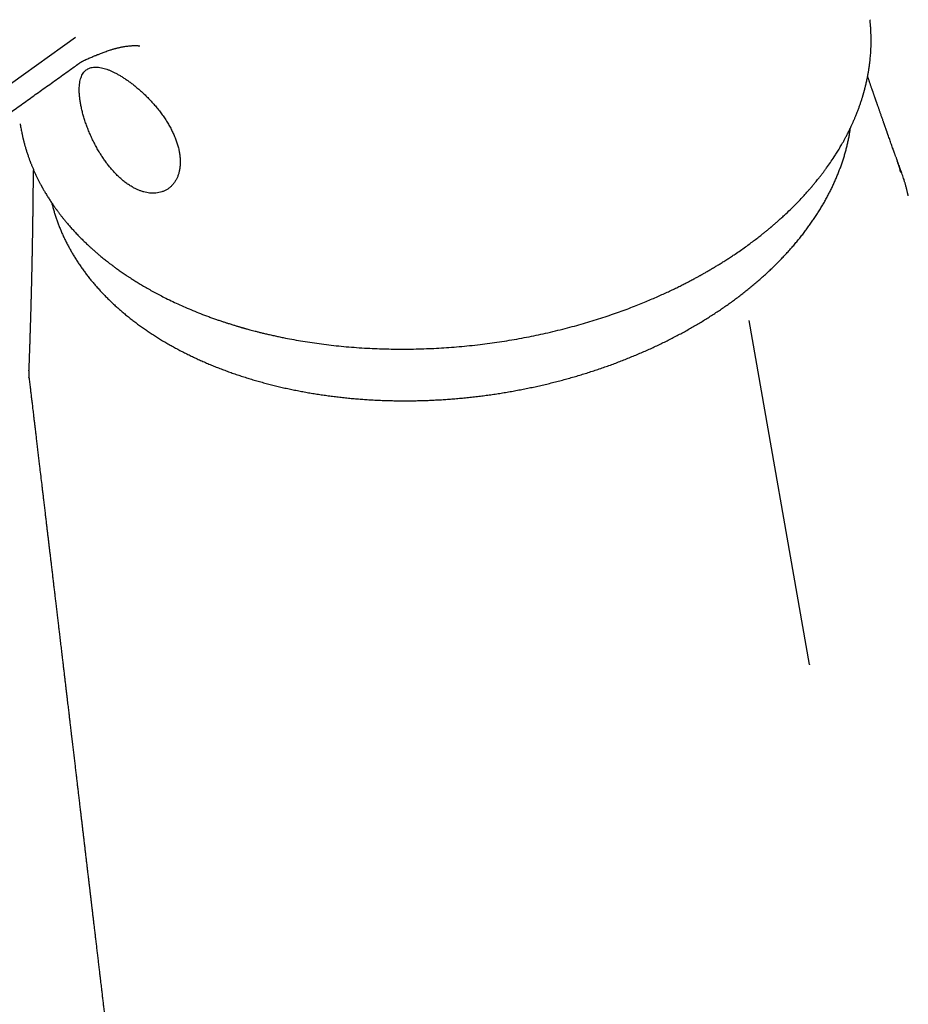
# Model space of a CAD drawing. Header units: millimetres. Extents: x 8 to 759, y 12 to 846.
# Tile 7 of 20: x 650 to 702, y 157 to 215. Entities that reach past the tile are written whole.
import ezdxf

# ---------------------------------------------------------------- set-up
doc = ezdxf.new("R2010")
doc.units = ezdxf.units.MM

msp = doc.modelspace()

# ---------------------------------------------------------------- linework, layer by layer
at = {"color": 7, "linetype": 'Continuous', "lineweight": 30}
for p, q in [((652.914, 213.78), (614.605, 186.375)), ((653.118, 212.275), (653.112, 212.271)), ((695.777, 177.187), (692.252, 197.27)), ((650.191, 194.334), (650.192, 194.371))]:
    msp.add_line(p, q, dxfattribs=at)
for points, knots in [([(649.689, 208.753), (649.694, 208.72), (649.707, 208.636), (649.729, 208.509), (649.754, 208.375), (649.778, 208.254), (649.799, 208.15), (649.819, 208.061), (649.836, 207.986), (649.851, 207.92), (649.865, 207.862), (649.878, 207.811), (649.888, 207.769), (649.898, 207.731), (649.908, 207.691), (649.921, 207.644), (649.936, 207.588), (649.953, 207.525), (649.973, 207.455), (650.006, 207.339), (650.053, 207.183), (650.106, 207.02), (650.148, 206.895), (650.179, 206.807), (650.208, 206.727), (650.233, 206.657), (650.256, 206.595), (650.279, 206.536), (650.303, 206.474), (650.33, 206.403), (650.371, 206.301), (650.426, 206.169), (650.495, 206.008), (650.57, 205.843), (650.636, 205.702), (650.69, 205.59), (650.73, 205.509), (650.77, 205.431), (650.808, 205.357), (650.844, 205.287), (650.878, 205.223), (650.907, 205.169), (650.93, 205.126), (650.95, 205.089), (650.971, 205.052), (650.995, 205.009), (651.024, 204.958), (651.06, 204.894), (651.105, 204.816), (651.159, 204.723), (651.22, 204.623), (651.283, 204.521), (651.366, 204.388), (651.468, 204.231), (651.567, 204.083), (651.641, 203.975), (651.69, 203.906), (651.734, 203.844), (651.771, 203.792), (651.8, 203.752), (651.825, 203.718), (651.851, 203.682), (651.883, 203.638), (651.924, 203.585), (651.985, 203.503), (652.067, 203.396), (652.167, 203.269), (652.27, 203.141), (652.391, 202.995), (652.531, 202.83), (652.696, 202.643), (652.871, 202.451), (653.046, 202.266), (653.219, 202.088), (653.389, 201.92), (653.569, 201.747), (653.736, 201.591), (653.888, 201.453), (654.022, 201.334), (654.155, 201.218), (654.284, 201.109), (654.406, 201.007), (654.519, 200.915), (654.627, 200.828), (654.731, 200.745), (654.828, 200.67), (654.91, 200.606), (654.979, 200.554), (655.034, 200.512), (655.079, 200.478), (655.122, 200.447), (655.174, 200.408), (655.242, 200.358), (655.328, 200.295), (655.425, 200.226), (655.53, 200.151), (655.643, 200.073), (655.764, 199.99), (655.891, 199.904), (656.026, 199.815), (656.193, 199.706), (656.397, 199.576), (656.643, 199.425), (656.905, 199.268), (657.185, 199.107), (657.48, 198.943), (657.789, 198.778), (658.129, 198.603), (658.501, 198.419), (658.908, 198.228), (659.332, 198.038), (659.772, 197.852), (660.228, 197.668), (660.616, 197.521), (660.924, 197.409), (661.142, 197.332), (661.347, 197.261), (661.539, 197.197), (661.717, 197.138), (661.87, 197.089), (661.999, 197.049), (662.105, 197.015), (662.204, 196.985), (662.295, 196.958), (662.378, 196.933), (662.452, 196.911), (662.517, 196.892), (662.567, 196.877), (662.6, 196.868), (662.62, 196.862), (662.634, 196.858), (662.647, 196.854), (662.664, 196.849), (662.683, 196.844), (662.713, 196.835), (662.755, 196.823), (662.813, 196.807), (662.89, 196.785), (662.99, 196.758), (663.114, 196.724), (663.256, 196.686), (663.417, 196.644), (663.599, 196.597), (663.801, 196.547), (664.022, 196.494), (664.263, 196.438), (664.518, 196.381), (664.782, 196.324), (665.126, 196.253), (665.552, 196.17), (666.067, 196.079), (666.599, 195.994), (667.149, 195.915), (667.714, 195.843), (668.292, 195.779), (668.885, 195.723), (669.495, 195.677), (670.089, 195.642), (670.666, 195.617), (671.223, 195.601), (671.792, 195.594), (672.372, 195.595), (672.964, 195.606), (673.555, 195.626), (674.144, 195.654), (674.731, 195.692), (675.327, 195.74), (675.932, 195.798), (676.526, 195.864), (677.108, 195.938), (677.678, 196.019), (678.253, 196.11), (678.831, 196.21), (679.402, 196.319), (679.962, 196.434), (680.523, 196.557), (681.084, 196.69), (681.643, 196.832), (682.184, 196.978), (682.704, 197.127), (683.216, 197.281), (683.716, 197.441), (684.206, 197.605), (684.674, 197.769), (685.122, 197.933), (685.549, 198.096), (685.948, 198.255), (686.321, 198.408), (686.669, 198.556), (686.999, 198.701), (687.313, 198.843), (687.609, 198.981), (687.889, 199.115), (688.153, 199.244), (688.402, 199.368), (688.608, 199.474), (688.776, 199.561), (688.905, 199.629), (689.024, 199.692), (689.128, 199.749), (689.218, 199.798), (689.293, 199.839), (689.354, 199.872), (689.399, 199.897), (689.43, 199.915), (689.455, 199.929), (689.489, 199.947), (689.538, 199.975), (689.603, 200.012), (689.681, 200.056), (689.767, 200.105), (689.86, 200.159), (689.961, 200.217), (690.069, 200.281), (690.206, 200.362), (690.372, 200.462), (690.572, 200.584), (690.785, 200.718), (691.004, 200.858), (691.222, 201), (691.47, 201.165), (691.744, 201.352), (692.038, 201.56), (692.314, 201.76), (692.571, 201.953), (692.813, 202.138), (693.015, 202.298), (693.184, 202.433), (693.301, 202.528), (693.391, 202.603), (693.452, 202.653), (693.498, 202.692), (693.53, 202.719), (693.549, 202.736), (693.566, 202.749), (693.583, 202.764), (693.604, 202.782), (693.635, 202.808), (693.679, 202.846), (693.736, 202.895), (693.801, 202.951), (693.872, 203.013), (693.949, 203.081), (694.032, 203.155), (694.124, 203.238), (694.22, 203.325), (694.403, 203.495), (694.664, 203.742), (694.992, 204.068), (695.229, 204.315), (695.386, 204.483), (695.469, 204.573), (695.55, 204.662), (695.628, 204.749), (695.701, 204.831), (695.765, 204.904), (695.82, 204.968), (695.868, 205.022), (695.908, 205.07), (695.942, 205.11), (695.983, 205.158), (696.035, 205.22), (696.102, 205.301), (696.176, 205.392), (696.259, 205.494), (696.35, 205.608), (696.449, 205.735), (696.554, 205.873), (696.664, 206.019), (696.814, 206.224), (697.001, 206.489), (697.196, 206.78), (697.365, 207.045), (697.51, 207.28), (697.633, 207.488), (697.736, 207.67), (697.823, 207.827), (697.912, 207.993), (698.01, 208.18), (698.114, 208.388), (698.198, 208.563), (698.257, 208.692), (698.291, 208.766), (698.321, 208.833), (698.346, 208.889), (698.368, 208.941), (698.392, 208.996), (698.421, 209.063), (698.453, 209.14), (698.489, 209.227), (698.527, 209.322), (698.578, 209.45), (698.638, 209.608), (698.704, 209.791), (698.757, 209.944), (698.798, 210.068), (698.829, 210.162), (698.856, 210.248), (698.877, 210.317), (698.892, 210.368), (698.903, 210.405), (698.913, 210.438), (698.921, 210.465), (698.928, 210.488), (698.934, 210.511), (698.942, 210.538), (698.952, 210.573), (698.964, 210.617), (698.979, 210.67), (698.994, 210.729), (699.011, 210.792), (699.027, 210.855), (699.057, 210.973), (699.099, 211.149), (699.149, 211.381), (699.186, 211.57), (699.212, 211.715), (699.229, 211.816), (699.245, 211.913), (699.259, 212.004), (699.27, 212.084), (699.28, 212.153), (699.288, 212.217), (699.297, 212.282), (699.305, 212.354), (699.314, 212.435), (699.326, 212.545), (699.339, 212.686), (699.353, 212.859), (699.362, 213.004), (699.367, 213.115), (699.371, 213.184), (699.373, 213.247), (699.375, 213.302), (699.376, 213.349), (699.377, 213.39), (699.378, 213.432), (699.378, 213.479), (699.379, 213.533), (699.379, 213.597), (699.379, 213.669), (699.378, 213.786), (699.375, 213.948), (699.368, 214.12), (699.36, 214.262), (699.353, 214.373), (699.345, 214.481), (699.336, 214.582), (699.327, 214.673), (699.319, 214.753), (699.314, 214.804), (699.311, 214.828)], [0, 0, 0, 0, 0.001983, 0.004898, 0.007549, 0.009936, 0.012058, 0.013771, 0.015268, 0.0166, 0.017777, 0.0188, 0.019668, 0.020324, 0.02111, 0.022059, 0.023171, 0.024446, 0.025885, 0.027389, 0.031426, 0.035319, 0.037246, 0.039074, 0.040706, 0.042141, 0.04338, 0.044491, 0.045763, 0.047214, 0.048843, 0.052065, 0.05541, 0.058864, 0.062418, 0.064213, 0.065932, 0.067575, 0.069143, 0.070634, 0.072029, 0.073214, 0.074099, 0.074799, 0.075551, 0.076478, 0.077579, 0.078854, 0.080613, 0.082624, 0.084873, 0.087146, 0.089362, 0.09355, 0.09752, 0.099138, 0.100717, 0.102129, 0.103285, 0.104184, 0.104827, 0.105592, 0.106582, 0.107798, 0.109241, 0.112143, 0.115069, 0.118008, 0.120959, 0.125248, 0.129591, 0.134163, 0.138997, 0.142978, 0.14712, 0.151423, 0.155887, 0.158872, 0.161925, 0.164984, 0.167847, 0.170498, 0.172935, 0.175159, 0.177485, 0.179521, 0.181267, 0.182656, 0.183789, 0.184679, 0.185458, 0.186393, 0.187863, 0.189611, 0.191638, 0.193684, 0.195939, 0.198317, 0.2008, 0.203388, 0.206082, 0.210409, 0.214982, 0.219802, 0.224869, 0.230165, 0.235585, 0.241113, 0.247764, 0.254563, 0.261511, 0.268608, 0.275852, 0.283236, 0.286794, 0.290136, 0.29326, 0.296167, 0.298857, 0.30133, 0.303042, 0.304632, 0.3061, 0.307447, 0.308671, 0.309773, 0.310753, 0.311535, 0.31197, 0.312233, 0.312392, 0.312589, 0.312829, 0.313111, 0.313436, 0.314141, 0.31499, 0.315981, 0.317533, 0.31934, 0.321404, 0.323725, 0.326356, 0.329255, 0.33242, 0.335851, 0.339512, 0.343248, 0.347044, 0.353954, 0.361053, 0.368341, 0.375817, 0.383482, 0.391194, 0.399089, 0.407165, 0.415423, 0.422573, 0.429854, 0.437266, 0.44481, 0.452484, 0.46029, 0.46777, 0.475366, 0.483079, 0.490909, 0.498855, 0.506181, 0.513603, 0.521121, 0.528736, 0.53631, 0.543711, 0.550937, 0.558684, 0.566219, 0.573544, 0.580658, 0.58756, 0.59465, 0.601503, 0.608118, 0.614495, 0.620636, 0.626538, 0.631886, 0.637023, 0.641948, 0.646663, 0.651166, 0.655449, 0.659522, 0.663384, 0.667036, 0.669224, 0.671307, 0.673191, 0.674862, 0.676322, 0.677494, 0.678481, 0.679284, 0.679671, 0.679998, 0.680498, 0.681292, 0.6824, 0.683678, 0.685084, 0.686618, 0.68828, 0.69007, 0.691987, 0.69507, 0.698435, 0.702082, 0.705948, 0.709744, 0.713434, 0.719019, 0.724343, 0.729405, 0.734207, 0.738757, 0.743121, 0.745906, 0.748614, 0.750002, 0.751263, 0.752241, 0.752777, 0.75316, 0.753432, 0.753769, 0.754191, 0.754697, 0.755662, 0.756836, 0.758217, 0.759627, 0.761202, 0.762944, 0.764851, 0.766923, 0.76905, 0.776545, 0.783881, 0.791059, 0.79304, 0.795009, 0.796966, 0.798904, 0.800704, 0.802319, 0.803671, 0.804858, 0.805881, 0.806738, 0.807442, 0.809011, 0.810724, 0.812664, 0.814836, 0.817286, 0.819977, 0.82291, 0.826059, 0.829295, 0.835841, 0.84264, 0.847314, 0.852101, 0.857002, 0.859958, 0.863093, 0.86643, 0.869971, 0.874311, 0.878922, 0.880427, 0.881958, 0.883342, 0.884451, 0.885283, 0.886402, 0.887722, 0.889245, 0.890971, 0.892888, 0.894825, 0.898578, 0.90217, 0.905602, 0.907548, 0.909434, 0.911138, 0.912611, 0.913428, 0.914151, 0.914781, 0.915317, 0.915759, 0.916141, 0.916652, 0.91732, 0.91819, 0.919232, 0.920423, 0.921639, 0.922862, 0.924093, 0.928555, 0.933094, 0.937556, 0.939544, 0.941509, 0.943441, 0.945204, 0.946759, 0.948105, 0.949228, 0.950469, 0.951871, 0.953435, 0.955156, 0.958252, 0.961596, 0.965189, 0.966662, 0.968031, 0.969246, 0.970307, 0.971214, 0.971967, 0.972748, 0.973644, 0.97472, 0.975974, 0.977408, 0.978995, 0.982897, 0.986988, 0.989148, 0.991357, 0.993556, 0.99553, 0.997262, 0.998751, 1, 1, 1, 1]), ([(653.114, 212.268), (653.118, 212.271), (653.137, 212.284), (653.168, 212.305), (653.204, 212.329), (653.231, 212.345), (653.249, 212.356), (653.26, 212.362), (653.273, 212.37), (653.29, 212.379), (653.309, 212.39), (653.331, 212.402), (653.365, 212.419), (653.41, 212.443), (653.488, 212.48), (653.588, 212.525), (653.704, 212.575), (653.819, 212.623), (653.926, 212.668), (654.024, 212.709), (654.119, 212.748), (654.21, 212.786), (654.301, 212.823), (654.392, 212.859), (654.492, 212.898), (654.601, 212.939), (654.717, 212.981), (654.839, 213.023), (654.952, 213.06), (655.047, 213.089), (655.122, 213.111), (655.183, 213.129), (655.232, 213.142), (655.28, 213.155), (655.337, 213.17), (655.403, 213.186), (655.475, 213.203), (655.547, 213.218), (655.617, 213.233), (655.681, 213.245), (655.74, 213.255), (655.82, 213.269), (655.92, 213.283), (656.033, 213.297), (656.139, 213.306), (656.243, 213.313), (656.348, 213.317), (656.447, 213.318), (656.512, 213.316), (656.554, 213.314), (656.579, 213.312), (656.6, 213.31), (656.619, 213.309), (656.635, 213.307), (656.649, 213.306), (656.663, 213.304), (656.673, 213.303), (656.682, 213.301), (656.686, 213.301), (656.685, 213.301), (656.685, 213.301)], [0, 0, 0, 0, 0.003944, 0.02034, 0.033527, 0.043535, 0.050181, 0.054504, 0.059174, 0.064583, 0.070759, 0.077301, 0.083709, 0.100786, 0.118429, 0.146002, 0.173589, 0.199605, 0.223506, 0.243914, 0.263889, 0.285955, 0.304928, 0.325853, 0.348767, 0.373676, 0.400588, 0.429506, 0.457775, 0.478271, 0.495534, 0.509557, 0.520336, 0.529942, 0.543601, 0.560708, 0.577567, 0.595468, 0.613064, 0.628532, 0.64214, 0.656865, 0.68867, 0.719304, 0.746461, 0.774339, 0.809004, 0.842086, 0.873837, 0.886141, 0.896867, 0.909049, 0.92029, 0.930053, 0.941061, 0.954571, 0.967712, 0.979645, 0.996428, 1, 1, 1, 1]), ([(613.956, 184.254), (614.015, 184.297), (614.222, 184.445), (614.574, 184.697), (615.007, 185.006), (615.427, 185.307), (615.834, 185.599), (616.222, 185.876), (616.59, 186.139), (616.939, 186.389), (617.277, 186.631), (617.603, 186.864), (617.93, 187.098), (618.255, 187.331), (618.579, 187.562), (618.889, 187.784), (619.184, 187.995), (619.466, 188.196), (619.733, 188.388), (619.985, 188.568), (620.216, 188.734), (620.426, 188.884), (620.617, 189.02), (620.795, 189.148), (620.963, 189.268), (621.118, 189.378), (621.26, 189.481), (621.391, 189.574), (621.513, 189.661), (621.862, 189.911), (622.258, 190.194), (622.701, 190.511), (622.96, 190.697), (623.217, 190.881), (623.473, 191.064), (623.729, 191.247), (623.989, 191.433), (624.266, 191.631), (624.564, 191.844), (624.882, 192.072), (625.212, 192.308), (625.554, 192.552), (625.915, 192.811), (626.296, 193.084), (626.698, 193.371), (627.113, 193.668), (627.542, 193.975), (627.984, 194.291), (628.43, 194.61), (628.88, 194.932), (629.334, 195.257), (629.799, 195.589), (630.271, 195.928), (630.941, 196.406), (631.799, 197.021), (632.844, 197.768), (633.879, 198.508), (634.91, 199.246), (635.936, 199.98), (636.958, 200.711), (637.968, 201.434), (638.968, 202.149), (639.775, 202.726), (640.392, 203.168), (640.822, 203.475), (641.251, 203.782), (641.685, 204.092), (642.124, 204.407), (642.573, 204.728), (643.031, 205.055), (643.5, 205.39), (643.983, 205.736), (644.481, 206.092), (644.993, 206.459), (645.518, 206.834), (646.054, 207.217), (646.598, 207.607), (647.151, 208.002), (647.712, 208.403), (648.284, 208.812), (648.905, 209.257), (649.578, 209.738), (650.303, 210.256), (651.044, 210.786), (651.8, 211.328), (652.494, 211.824), (652.936, 212.14), (653.121, 212.272)], [0, 0, 0, 0, 0.004516, 0.015902, 0.026963, 0.037699, 0.048109, 0.058193, 0.067402, 0.076321, 0.084949, 0.093286, 0.101333, 0.10997, 0.118243, 0.126154, 0.133701, 0.140885, 0.147706, 0.154162, 0.160255, 0.165404, 0.170262, 0.174826, 0.179099, 0.183078, 0.186702, 0.190043, 0.193103, 0.196037, 0.216778, 0.22343, 0.230042, 0.236614, 0.243145, 0.249636, 0.256231, 0.263077, 0.270899, 0.279024, 0.287454, 0.296188, 0.305227, 0.315146, 0.325407, 0.336011, 0.346958, 0.358247, 0.369879, 0.38116, 0.392745, 0.404634, 0.416792, 0.42895, 0.455899, 0.482586, 0.509009, 0.535167, 0.561528, 0.587612, 0.613419, 0.638947, 0.664197, 0.675218, 0.686185, 0.697097, 0.70809, 0.719383, 0.730768, 0.742444, 0.754411, 0.766669, 0.779448, 0.792528, 0.805908, 0.819588, 0.833567, 0.847588, 0.861897, 0.876494, 0.891377, 0.90947, 0.927967, 0.946869, 0.966174, 0.985881, 1, 1, 1, 1]), ([(656.557, 210.818), (656.629, 210.756), (656.772, 210.632), (656.983, 210.434), (657.189, 210.228), (657.39, 210.013), (657.585, 209.791), (657.773, 209.562), (657.95, 209.329), (658.117, 209.092), (658.272, 208.852), (658.416, 208.608), (658.546, 208.363), (658.662, 208.12), (658.763, 207.877), (658.849, 207.635), (658.919, 207.396), (658.974, 207.161), (659.012, 206.933), (659.034, 206.71), (659.04, 206.494), (659.03, 206.285), (659.004, 206.085), (658.963, 205.896), (658.906, 205.718), (658.835, 205.551), (658.749, 205.396), (658.649, 205.253), (658.536, 205.126), (658.412, 205.013), (658.275, 204.917), (658.126, 204.836), (657.966, 204.773), (657.797, 204.727), (657.62, 204.7), (657.436, 204.693), (657.254, 204.705), (657.079, 204.732), (656.911, 204.771), (656.741, 204.824), (656.57, 204.891), (656.397, 204.972), (656.212, 205.072), (656.016, 205.195), (655.811, 205.343), (655.609, 205.508), (655.409, 205.69), (655.226, 205.876), (655.058, 206.062), (654.906, 206.243), (654.758, 206.431), (654.616, 206.627), (654.478, 206.831), (654.336, 207.053), (654.194, 207.294), (654.054, 207.552), (653.922, 207.813), (653.8, 208.078), (653.686, 208.344), (653.583, 208.61), (653.49, 208.873), (653.408, 209.131), (653.336, 209.386), (653.275, 209.637), (653.224, 209.881), (653.185, 210.117), (653.158, 210.342), (653.142, 210.558), (653.138, 210.763), (653.145, 210.957), (653.165, 211.137), (653.197, 211.302), (653.242, 211.452), (653.299, 211.587), (653.368, 211.707), (653.45, 211.81), (653.543, 211.895), (653.649, 211.963), (653.768, 212.014), (653.897, 212.047), (654.037, 212.063), (654.188, 212.061), (654.349, 212.043), (654.464, 212.016), (654.522, 212.003)], [0, 0, 0, 0, 0.012579, 0.025055, 0.037491, 0.049951, 0.062498, 0.075056, 0.087521, 0.099956, 0.112425, 0.124994, 0.137508, 0.149952, 0.16239, 0.174883, 0.187493, 0.199982, 0.21242, 0.224863, 0.237369, 0.249994, 0.26253, 0.274994, 0.28744, 0.299923, 0.312496, 0.325125, 0.337634, 0.350078, 0.362513, 0.374994, 0.387688, 0.400222, 0.412659, 0.425062, 0.437495, 0.448042, 0.458482, 0.468856, 0.479206, 0.489573, 0.499999, 0.512504, 0.524934, 0.537362, 0.549859, 0.562498, 0.572866, 0.583205, 0.593551, 0.603942, 0.614414, 0.625002, 0.637487, 0.649923, 0.662367, 0.674875, 0.687501, 0.700077, 0.712561, 0.725008, 0.73747, 0.750002, 0.762631, 0.775139, 0.787583, 0.800019, 0.812506, 0.825119, 0.837614, 0.850052, 0.862495, 0.875005, 0.887577, 0.900048, 0.912483, 0.924946, 0.937501, 0.95005, 0.962511, 0.974947, 0.987422, 1, 1, 1, 1]), ([(654.521, 212.003), (654.57, 211.99), (654.667, 211.963), (654.82, 211.91), (654.978, 211.846), (655.141, 211.772), (655.31, 211.686), (655.426, 211.62), (655.484, 211.587)], [0, 0, 0, 0, 0.166375, 0.331608, 0.496622, 0.662373, 0.829837, 1, 1, 1, 1]), ([(655.484, 211.587), (655.544, 211.552), (655.662, 211.481), (655.841, 211.365), (656.019, 211.241), (656.198, 211.109), (656.377, 210.968), (656.497, 210.869), (656.557, 210.818)], [0, 0, 0, 0, 0.1701978, 0.3376654, 0.5034026, 0.6683977, 0.833618, 1, 1, 1, 1]), ([(700.823, 206.815), (700.822, 206.818), (700.814, 206.84), (700.8, 206.881), (700.779, 206.94), (700.758, 206.999), (700.738, 207.055), (700.72, 207.104), (700.705, 207.148), (700.69, 207.19), (700.674, 207.235), (700.648, 207.308), (700.611, 207.413), (700.562, 207.551), (700.513, 207.69), (700.464, 207.827), (700.419, 207.957), (700.381, 208.063), (700.353, 208.143), (700.334, 208.197), (700.316, 208.248), (700.3, 208.292), (700.287, 208.328), (700.275, 208.364), (700.26, 208.405), (700.243, 208.454), (700.225, 208.507), (700.205, 208.562), (700.187, 208.613), (700.172, 208.657), (700.159, 208.693), (700.148, 208.725), (700.134, 208.763), (700.118, 208.809), (700.101, 208.86), (700.079, 208.921), (700.053, 208.995), (700.022, 209.084), (699.99, 209.176), (699.959, 209.263), (699.929, 209.348), (699.901, 209.429), (699.873, 209.508), (699.847, 209.585), (699.821, 209.658), (699.795, 209.732), (699.771, 209.802), (699.751, 209.859), (699.734, 209.906), (699.72, 209.947), (699.704, 209.992), (699.689, 210.036), (699.674, 210.078), (699.659, 210.122), (699.641, 210.172), (699.622, 210.228), (699.602, 210.284), (699.583, 210.339), (699.564, 210.394), (699.544, 210.453), (699.522, 210.514), (699.504, 210.568), (699.489, 210.612), (699.477, 210.645), (699.465, 210.678), (699.452, 210.717), (699.436, 210.763), (699.415, 210.824), (699.39, 210.895), (699.363, 210.972), (699.339, 211.042), (699.316, 211.109), (699.293, 211.177), (699.269, 211.244), (699.247, 211.308), (699.226, 211.368), (699.202, 211.438), (699.185, 211.487), (699.175, 211.517)], [0, 0, 0, 0, 0.002183, 0.013646, 0.026397, 0.039615, 0.051446, 0.06183, 0.07098, 0.07948, 0.088944, 0.099647, 0.125579, 0.156026, 0.187665, 0.214447, 0.243231, 0.270562, 0.282017, 0.29429, 0.30543, 0.314651, 0.32204, 0.328803, 0.337611, 0.348188, 0.35958, 0.371702, 0.383028, 0.392347, 0.399655, 0.405939, 0.413082, 0.423808, 0.435132, 0.445641, 0.463075, 0.482529, 0.501991, 0.521812, 0.538335, 0.5559, 0.573407, 0.588899, 0.604808, 0.620476, 0.635905, 0.649523, 0.65692, 0.665795, 0.675893, 0.685455, 0.69415, 0.702229, 0.713715, 0.726062, 0.738103, 0.749441, 0.76087, 0.773417, 0.787074, 0.799858, 0.807913, 0.814692, 0.820973, 0.829149, 0.839367, 0.850438, 0.868165, 0.884815, 0.899452, 0.912809, 0.92771, 0.942284, 0.955888, 0.968579, 0.980607, 1, 1, 1, 1]), ([(651.535, 204.132), (651.543, 204.097), (651.57, 203.987), (651.619, 203.803), (651.684, 203.579), (651.754, 203.357), (651.829, 203.135), (651.909, 202.915), (651.995, 202.695), (652.085, 202.477), (652.18, 202.261), (652.28, 202.045), (652.385, 201.831), (652.496, 201.618), (652.611, 201.407), (652.731, 201.198), (652.855, 200.989), (652.985, 200.783), (653.12, 200.578), (653.259, 200.375), (653.403, 200.173), (653.552, 199.974), (653.706, 199.776), (653.864, 199.58), (654.027, 199.386), (654.194, 199.194), (654.366, 199.004), (654.543, 198.816), (654.724, 198.63), (654.909, 198.447), (655.099, 198.265), (655.294, 198.086), (655.492, 197.909), (655.695, 197.734), (655.902, 197.562), (656.114, 197.392), (656.329, 197.224), (656.548, 197.059), (656.772, 196.897), (657, 196.737), (657.231, 196.579), (657.466, 196.425), (657.705, 196.272), (657.948, 196.123), (658.195, 195.976), (658.445, 195.832), (658.699, 195.691), (658.957, 195.553), (659.218, 195.417), (659.482, 195.284), (659.75, 195.155), (660.021, 195.028), (660.295, 194.904), (660.572, 194.783), (660.853, 194.665), (661.137, 194.55), (661.423, 194.438), (661.713, 194.33), (662.005, 194.224), (662.3, 194.121), (662.598, 194.022), (662.899, 193.926), (663.202, 193.833), (663.508, 193.743), (663.816, 193.656), (664.127, 193.573), (664.44, 193.493), (664.755, 193.416), (665.072, 193.342), (665.392, 193.272), (665.713, 193.205), (666.037, 193.142), (666.362, 193.081), (666.69, 193.024), (667.019, 192.971), (667.349, 192.921), (667.682, 192.874), (668.016, 192.831), (668.351, 192.791), (668.688, 192.754), (669.026, 192.721), (669.365, 192.691), (669.706, 192.665), (670.047, 192.642), (670.39, 192.623), (670.734, 192.607), (671.078, 192.595), (671.424, 192.586), (671.77, 192.58), (672.116, 192.578), (672.464, 192.58), (672.811, 192.584), (673.16, 192.593), (673.508, 192.604), (673.857, 192.62), (674.206, 192.638), (674.555, 192.66), (674.904, 192.686), (675.253, 192.715), (675.603, 192.747), (675.951, 192.783), (676.3, 192.822), (676.648, 192.865), (676.996, 192.911), (677.343, 192.96), (677.69, 193.013), (678.036, 193.069), (678.382, 193.129), (678.726, 193.192), (679.07, 193.258), (679.413, 193.327), (679.755, 193.4), (680.095, 193.476), (680.435, 193.555), (680.773, 193.638), (681.11, 193.723), (681.446, 193.812), (681.78, 193.905), (682.113, 194), (682.443, 194.098), (682.773, 194.2), (683.1, 194.305), (683.426, 194.412), (683.75, 194.523), (684.072, 194.637), (684.391, 194.754), (684.709, 194.874), (685.025, 194.997), (685.338, 195.122), (685.649, 195.251), (685.957, 195.383), (686.264, 195.517), (686.567, 195.654), (686.868, 195.794), (687.167, 195.937), (687.462, 196.082), (687.755, 196.231), (688.045, 196.382), (688.332, 196.535), (688.616, 196.691), (688.897, 196.85), (689.175, 197.011), (689.45, 197.175), (689.722, 197.341), (689.99, 197.51), (690.255, 197.681), (690.516, 197.854), (690.774, 198.03), (691.029, 198.208), (691.28, 198.388), (691.527, 198.571), (691.771, 198.756), (692.011, 198.942), (692.247, 199.131), (692.479, 199.322), (692.707, 199.515), (692.932, 199.71), (693.152, 199.907), (693.369, 200.106), (693.581, 200.306), (693.789, 200.509), (693.993, 200.713), (694.192, 200.919), (694.388, 201.126), (694.579, 201.335), (694.765, 201.546), (694.947, 201.758), (695.125, 201.972), (695.298, 202.187), (695.467, 202.404), (695.631, 202.622), (695.79, 202.841), (695.945, 203.061), (696.095, 203.283), (696.24, 203.505), (696.381, 203.729), (696.517, 203.954), (696.648, 204.179), (696.774, 204.406), (696.895, 204.634), (697.011, 204.862), (697.122, 205.091), (697.229, 205.321), (697.33, 205.551), (697.426, 205.782), (697.518, 206.014), (697.604, 206.246), (697.685, 206.479), (697.761, 206.712), (697.832, 206.945), (697.898, 207.179), (697.958, 207.413), (698.014, 207.647), (698.064, 207.881), (698.11, 208.115), (698.146, 208.326), (698.166, 208.46), (698.174, 208.515)], [0, 0, 0, 0, 0.002351, 0.007451, 0.012551, 0.017653, 0.022756, 0.02786, 0.032966, 0.038073, 0.043181, 0.048292, 0.053404, 0.058518, 0.063634, 0.068753, 0.073873, 0.078995, 0.084119, 0.089245, 0.094373, 0.099503, 0.104636, 0.10977, 0.114906, 0.120043, 0.125183, 0.130324, 0.135467, 0.140611, 0.145757, 0.150904, 0.156053, 0.161203, 0.166354, 0.171506, 0.176659, 0.181814, 0.186969, 0.192124, 0.197281, 0.202438, 0.207596, 0.212755, 0.217913, 0.223073, 0.228233, 0.233393, 0.238553, 0.243714, 0.248874, 0.254035, 0.259197, 0.264358, 0.269519, 0.27468, 0.279842, 0.285003, 0.290164, 0.295326, 0.300487, 0.305648, 0.310809, 0.31597, 0.32113, 0.326291, 0.331451, 0.336612, 0.341772, 0.346932, 0.352092, 0.357251, 0.362411, 0.36757, 0.372729, 0.377888, 0.383047, 0.388206, 0.393364, 0.398523, 0.403681, 0.408839, 0.413997, 0.419154, 0.424312, 0.42947, 0.434627, 0.439784, 0.444941, 0.450098, 0.455255, 0.460412, 0.465569, 0.470725, 0.475882, 0.481039, 0.486195, 0.491352, 0.496508, 0.501664, 0.506821, 0.511977, 0.517133, 0.522289, 0.527446, 0.532602, 0.537758, 0.542915, 0.548071, 0.553228, 0.558384, 0.563541, 0.568697, 0.573854, 0.579011, 0.584167, 0.589324, 0.594481, 0.599639, 0.604796, 0.609953, 0.615111, 0.620268, 0.625426, 0.630584, 0.635742, 0.640901, 0.646059, 0.651218, 0.656376, 0.661535, 0.666694, 0.671854, 0.677013, 0.682173, 0.687333, 0.692493, 0.697653, 0.702813, 0.707974, 0.713135, 0.718295, 0.723457, 0.728618, 0.733779, 0.738941, 0.744102, 0.749264, 0.754426, 0.759588, 0.76475, 0.769912, 0.775074, 0.780236, 0.785398, 0.79056, 0.795722, 0.800884, 0.806046, 0.811207, 0.816368, 0.821529, 0.82669, 0.83185, 0.83701, 0.842169, 0.847328, 0.852486, 0.857643, 0.8628, 0.867956, 0.873111, 0.878265, 0.883418, 0.888569, 0.89372, 0.89887, 0.904018, 0.909164, 0.914309, 0.919453, 0.924595, 0.929735, 0.934873, 0.94001, 0.945144, 0.950277, 0.955408, 0.960536, 0.965663, 0.970788, 0.97591, 0.98103, 0.986149, 0.991265, 0.99638, 1, 1, 1, 1]), ([(700.823, 206.815), (700.832, 206.79), (700.861, 206.709), (700.907, 206.574), (700.96, 206.417), (701.006, 206.273), (701.047, 206.144), (701.083, 206.028), (701.104, 205.956), (701.115, 205.922)], [0, 0, 0, 0, 0.0832367, 0.2757722, 0.4524152, 0.613164, 0.7580151, 0.886963, 1, 1, 1, 1]), ([(701.116, 205.913), (701.07, 206.067), (701.002, 206.293), (700.925, 206.517), (700.9, 206.589)], [0, 0, 0, 0, 0.680508, 1, 1, 1, 1]), ([(701.549, 204.545), (701.547, 204.555), (701.542, 204.576), (701.535, 204.607), (701.527, 204.638), (701.519, 204.671), (701.509, 204.711), (701.496, 204.766), (701.478, 204.836), (701.458, 204.92), (701.435, 205.01), (701.411, 205.101), (701.388, 205.186), (701.367, 205.262), (701.347, 205.333), (701.324, 205.409), (701.292, 205.512), (701.25, 205.643), (701.2, 205.79), (701.142, 205.949), (701.081, 206.109), (701.013, 206.287), (700.962, 206.427), (700.928, 206.509), (700.92, 206.53)], [0, 0, 0, 0, 0.014656, 0.029179, 0.043569, 0.057824, 0.075398, 0.100718, 0.133819, 0.173851, 0.216802, 0.259813, 0.302914, 0.33685, 0.369032, 0.405187, 0.447875, 0.521733, 0.601552, 0.676145, 0.77331, 0.862423, 0.966336, 1, 1, 1, 1]), ([(650.464, 206.081), (650.464, 206.07), (650.461, 206.024), (650.457, 205.945), (650.453, 205.847), (650.45, 205.757), (650.448, 205.676), (650.446, 205.595), (650.445, 205.537), (650.445, 205.509)], [0, 0, 0, 0, 0.059062, 0.252161, 0.430193, 0.593177, 0.741275, 0.876241, 1, 1, 1, 1]), ([(650.445, 205.512), (650.445, 205.505), (650.445, 205.489), (650.444, 205.445), (650.444, 205.373), (650.443, 205.284), (650.442, 205.195), (650.441, 205.115), (650.441, 205.041), (650.44, 204.974), (650.439, 204.888), (650.438, 204.787), (650.437, 204.666), (650.436, 204.541), (650.434, 204.412), (650.433, 204.278), (650.431, 204.15), (650.43, 204.03), (650.428, 203.917), (650.427, 203.807), (650.425, 203.687), (650.424, 203.57), (650.422, 203.458), (650.421, 203.356), (650.42, 203.253), (650.418, 203.155), (650.417, 203.067), (650.416, 202.997), (650.415, 202.941), (650.414, 202.893), (650.414, 202.836), (650.413, 202.769), (650.411, 202.694), (650.41, 202.615), (650.409, 202.539), (650.408, 202.469), (650.407, 202.409), (650.406, 202.346), (650.405, 202.274), (650.403, 202.188), (650.402, 202.094), (650.4, 201.997), (650.398, 201.901), (650.397, 201.809), (650.395, 201.713), (650.393, 201.615), (650.391, 201.515), (650.39, 201.422), (650.388, 201.328), (650.386, 201.224), (650.384, 201.106), (650.381, 200.981), (650.379, 200.87), (650.377, 200.776), (650.375, 200.7), (650.374, 200.626), (650.372, 200.554), (650.371, 200.479), (650.369, 200.4), (650.367, 200.315), (650.366, 200.231), (650.364, 200.151), (650.362, 200.078), (650.36, 199.998), (650.358, 199.903), (650.355, 199.784), (650.353, 199.66), (650.35, 199.533), (650.347, 199.404), (650.344, 199.286), (650.341, 199.169), (650.338, 199.066), (650.336, 198.961), (650.333, 198.863), (650.331, 198.765), (650.328, 198.676), (650.326, 198.603), (650.325, 198.541), (650.323, 198.482), (650.321, 198.415), (650.319, 198.342), (650.317, 198.265), (650.315, 198.185), (650.313, 198.103), (650.311, 198.025), (650.309, 197.954), (650.307, 197.892), (650.305, 197.829), (650.303, 197.756), (650.301, 197.669), (650.298, 197.575), (650.295, 197.482), (650.293, 197.394), (650.29, 197.313), (650.288, 197.241), (650.286, 197.176), (650.284, 197.113), (650.282, 197.042), (650.28, 196.963), (650.277, 196.88), (650.275, 196.797), (650.272, 196.716), (650.27, 196.638), (650.267, 196.566), (650.265, 196.504), (650.264, 196.445), (650.262, 196.383), (650.259, 196.313), (650.257, 196.238), (650.254, 196.162), (650.251, 196.071), (650.248, 195.967), (650.244, 195.852), (650.24, 195.736), (650.236, 195.615), (650.232, 195.503), (650.229, 195.402), (650.226, 195.318), (650.223, 195.239), (650.221, 195.169), (650.218, 195.105), (650.216, 195.041), (650.213, 194.968), (650.21, 194.886), (650.207, 194.801), (650.204, 194.715), (650.201, 194.626), (650.197, 194.527), (650.194, 194.441), (650.192, 194.387), (650.191, 194.371)], [0, 0, 0, 0, 0.0018858, 0.0043727, 0.0121029, 0.0212697, 0.0287782, 0.0362928, 0.0430061, 0.0489803, 0.054601, 0.0661782, 0.0764398, 0.0874818, 0.1000923, 0.1117024, 0.123664, 0.1348061, 0.1445052, 0.1541298, 0.1648455, 0.1770069, 0.185885, 0.1950784, 0.2047219, 0.213704, 0.2216206, 0.2286831, 0.2325995, 0.2366477, 0.2417249, 0.2479757, 0.2549114, 0.2619322, 0.269364, 0.2755347, 0.2807316, 0.2856701, 0.292513, 0.3002751, 0.3088858, 0.3179888, 0.3265272, 0.3347362, 0.3428356, 0.3523126, 0.3615362, 0.3698413, 0.3771884, 0.3869459, 0.3977573, 0.409133, 0.4205605, 0.42772, 0.4345183, 0.4410978, 0.4474583, 0.4539037, 0.461304, 0.4689041, 0.476667, 0.4840184, 0.4904555, 0.4962205, 0.5054946, 0.5160769, 0.5280691, 0.5389595, 0.5502307, 0.5624163, 0.5710443, 0.5816881, 0.5901616, 0.5990145, 0.6081673, 0.6163339, 0.623063, 0.6276604, 0.6329184, 0.6389587, 0.6456538, 0.6524746, 0.6597815, 0.6671629, 0.6743574, 0.6806818, 0.6861032, 0.6909831, 0.6977425, 0.7057315, 0.7142336, 0.722833, 0.7305929, 0.7380335, 0.7444808, 0.7499266, 0.7552363, 0.7615499, 0.7688327, 0.7764286, 0.783714, 0.7910644, 0.7982731, 0.8046314, 0.8100824, 0.814964, 0.8203759, 0.8267257, 0.8337173, 0.8405037, 0.8470322, 0.8580466, 0.8682123, 0.8780255, 0.8888867, 0.9005819, 0.9081044, 0.9157885, 0.9230343, 0.9292685, 0.9345109, 0.9400264, 0.9466019, 0.9540412, 0.9618065, 0.9694253, 0.976967, 0.9856198, 0.995808, 1, 1, 1, 1]), ([(650.19, 194.334), (650.19, 194.331), (650.189, 194.311), (650.189, 194.278), (650.189, 194.238), (650.19, 194.203), (650.19, 194.173), (650.191, 194.149), (650.192, 194.128), (650.193, 194.11), (650.194, 194.091), (650.195, 194.071), (650.197, 194.048), (650.199, 194.019), (650.202, 193.99), (650.204, 193.97), (650.204, 193.963)], [0, 0, 0, 0, 0.026061, 0.151647, 0.264196, 0.362335, 0.445631, 0.518166, 0.568054, 0.619382, 0.672151, 0.72636, 0.785977, 0.860237, 0.950671, 1, 1, 1, 1]), ([(650.211, 193.905), (650.209, 193.919), (650.206, 193.938), (650.205, 193.958), (650.204, 193.963)], [0, 0, 0, 0, 0.70089, 1, 1, 1, 1]), ([(650.21, 193.905), (650.212, 193.893), (650.219, 193.835), (650.232, 193.723), (650.25, 193.572), (650.268, 193.418), (650.286, 193.271), (650.302, 193.131), (650.318, 192.996), (650.334, 192.863), (650.35, 192.73), (650.366, 192.591), (650.384, 192.447), (650.402, 192.294), (650.421, 192.131), (650.441, 191.963), (650.464, 191.767), (650.49, 191.55), (650.518, 191.315), (650.544, 191.092), (650.568, 190.894), (650.589, 190.719), (650.607, 190.565), (650.625, 190.41), (650.644, 190.255), (650.662, 190.097), (650.681, 189.937), (650.701, 189.769), (650.721, 189.601), (650.741, 189.436), (650.76, 189.271), (650.78, 189.107), (650.799, 188.944), (650.817, 188.792), (650.848, 188.533), (650.891, 188.17), (650.939, 187.77), (650.978, 187.441), (651.009, 187.175), (651.042, 186.896), (651.077, 186.601), (651.114, 186.291), (651.15, 185.988), (651.185, 185.695), (651.217, 185.421), (651.249, 185.15), (651.28, 184.889), (651.31, 184.639), (651.338, 184.399), (651.366, 184.169), (651.392, 183.943), (651.42, 183.714), (651.448, 183.478), (651.477, 183.234), (651.508, 182.966), (651.542, 182.681), (651.578, 182.382), (651.612, 182.088), (651.647, 181.8), (651.68, 181.514), (651.715, 181.223), (651.75, 180.925), (651.787, 180.615), (651.819, 180.345), (651.846, 180.121), (651.866, 179.95), (651.885, 179.788), (651.903, 179.635), (651.92, 179.49), (651.937, 179.35), (651.954, 179.208), (651.972, 179.057), (651.991, 178.893), (652.012, 178.719), (652.033, 178.537), (652.055, 178.354), (652.076, 178.175), (652.094, 178.021), (652.11, 177.891), (652.123, 177.783), (652.136, 177.669), (652.151, 177.544), (652.167, 177.41), (652.184, 177.269), (652.201, 177.126), (652.217, 176.984), (652.24, 176.796), (652.267, 176.567), (652.298, 176.3), (652.328, 176.047), (652.357, 175.808), (652.383, 175.585), (652.408, 175.376), (652.431, 175.18), (652.453, 174.993), (652.475, 174.813), (652.495, 174.639), (652.515, 174.473), (652.533, 174.315), (652.551, 174.165), (652.568, 174.024), (652.584, 173.889), (652.6, 173.753), (652.617, 173.609), (652.636, 173.45), (652.657, 173.276), (652.679, 173.089), (652.702, 172.892), (652.727, 172.685), (652.755, 172.442), (652.789, 172.161), (652.826, 171.842), (652.864, 171.521), (652.902, 171.207), (652.937, 170.907), (652.971, 170.62), (653.004, 170.345), (653.036, 170.071), (653.069, 169.792), (653.103, 169.504), (653.138, 169.209), (653.173, 168.91), (653.207, 168.625), (653.239, 168.36), (653.268, 168.115), (653.296, 167.875), (653.324, 167.636), (653.354, 167.389), (653.384, 167.13), (653.416, 166.859), (653.449, 166.582), (653.482, 166.303), (653.514, 166.031), (653.545, 165.769), (653.575, 165.517), (653.604, 165.276), (653.628, 165.069), (653.648, 164.898), (653.665, 164.76), (653.68, 164.631), (653.694, 164.512), (653.707, 164.401), (653.719, 164.296), (653.735, 164.165), (653.754, 164.001), (653.778, 163.8), (653.803, 163.586), (653.828, 163.378), (653.852, 163.176), (653.875, 162.982), (653.899, 162.778), (653.925, 162.562), (653.952, 162.331), (653.981, 162.085), (654.012, 161.826), (654.044, 161.553), (654.078, 161.269), (654.112, 160.975), (654.148, 160.677), (654.183, 160.376), (654.219, 160.076), (654.254, 159.776), (654.289, 159.481), (654.323, 159.196), (654.352, 158.944), (654.378, 158.724), (654.401, 158.534), (654.422, 158.353), (654.442, 158.185), (654.461, 158.028), (654.478, 157.879), (654.495, 157.735), (654.512, 157.593), (654.528, 157.456), (654.545, 157.319), (654.561, 157.178), (654.579, 157.025), (654.599, 156.859), (654.62, 156.679), (654.643, 156.488), (654.667, 156.285), (654.692, 156.073), (654.72, 155.835), (654.75, 155.578), (654.783, 155.305), (654.814, 155.043), (654.843, 154.791), (654.872, 154.549), (654.899, 154.317), (654.925, 154.098), (654.948, 153.906), (654.967, 153.742), (654.984, 153.603), (654.999, 153.471), (655.014, 153.345), (655.029, 153.22), (655.045, 153.081), (655.064, 152.926), (655.084, 152.753), (655.106, 152.569), (655.132, 152.345), (655.163, 152.084), (655.198, 151.792), (655.232, 151.503), (655.265, 151.219), (655.298, 150.944), (655.33, 150.675), (655.362, 150.404), (655.395, 150.121), (655.43, 149.826), (655.466, 149.52), (655.503, 149.209), (655.539, 148.906), (655.573, 148.614), (655.606, 148.333), (655.639, 148.055), (655.672, 147.779), (655.704, 147.507), (655.734, 147.255), (655.76, 147.028), (655.784, 146.83), (655.806, 146.644), (655.826, 146.47), (655.845, 146.308), (655.864, 146.15), (655.883, 145.987), (655.904, 145.81), (655.927, 145.618), (655.951, 145.413), (655.977, 145.196), (656.005, 144.957), (656.036, 144.695), (656.069, 144.411), (656.105, 144.113), (656.136, 143.843), (656.165, 143.603), (656.189, 143.4), (656.212, 143.2), (656.235, 143.009), (656.256, 142.829), (656.276, 142.659), (656.295, 142.499), (656.313, 142.35), (656.329, 142.21), (656.35, 142.03), (656.377, 141.802), (656.412, 141.504), (656.451, 141.176), (656.493, 140.821), (656.536, 140.454), (656.581, 140.077), (656.626, 139.692), (656.672, 139.3), (656.724, 138.861), (656.782, 138.374), (656.844, 137.844), (656.894, 137.422), (656.931, 137.108), (656.955, 136.903), (656.979, 136.698), (657.003, 136.495), (657.027, 136.296), (657.049, 136.104), (657.071, 135.922), (657.091, 135.751), (657.11, 135.592), (657.127, 135.444), (657.144, 135.304), (657.161, 135.156), (657.18, 134.994), (657.201, 134.815), (657.224, 134.625), (657.248, 134.423), (657.273, 134.209), (657.3, 133.982), (657.327, 133.747), (657.356, 133.502), (657.386, 133.249), (657.417, 132.986), (657.448, 132.72), (657.482, 132.435), (657.517, 132.135), (657.554, 131.822), (657.59, 131.516), (657.626, 131.216), (657.661, 130.918), (657.696, 130.623), (657.731, 130.326), (657.766, 130.022), (657.804, 129.706), (657.842, 129.378), (657.882, 129.038), (657.923, 128.69), (657.965, 128.334), (658.006, 127.993), (658.044, 127.669), (658.08, 127.365), (658.115, 127.066), (658.149, 126.777), (658.182, 126.499), (658.213, 126.236), (658.242, 125.989), (658.269, 125.757), (658.295, 125.535), (658.32, 125.323), (658.346, 125.106), (658.371, 124.888), (658.397, 124.669), (658.421, 124.468), (658.44, 124.304), (658.455, 124.174), (658.468, 124.071), (658.48, 123.967), (658.493, 123.857), (658.507, 123.733), (658.524, 123.595), (658.542, 123.441), (658.561, 123.276), (658.582, 123.101), (658.604, 122.911), (658.628, 122.707), (658.653, 122.494), (658.679, 122.273), (658.706, 122.045), (658.734, 121.808), (658.762, 121.568), (658.79, 121.333), (658.818, 121.093), (658.847, 120.85), (658.876, 120.603), (658.904, 120.363), (658.932, 120.127), (658.962, 119.868), (658.995, 119.588), (659.031, 119.287), (659.065, 118.997), (659.097, 118.721), (659.128, 118.461), (659.157, 118.212), (659.181, 118.015), (659.199, 117.862), (659.212, 117.746), (659.227, 117.617), (659.244, 117.476), (659.262, 117.321), (659.282, 117.154), (659.303, 116.973), (659.326, 116.78), (659.35, 116.573), (659.376, 116.353), (659.403, 116.121), (659.432, 115.875), (659.463, 115.616), (659.496, 115.335), (659.532, 115.029), (659.571, 114.7), (659.605, 114.412), (659.625, 114.234), (659.633, 114.171)], [0, 0, 0, 0, 0.000441, 0.002189, 0.004202, 0.00613, 0.007975, 0.009735, 0.011412, 0.013024, 0.014738, 0.016431, 0.01824, 0.020166, 0.022209, 0.024362, 0.026497, 0.029581, 0.032522, 0.035319, 0.03798, 0.039976, 0.041887, 0.043774, 0.045826, 0.047707, 0.049717, 0.051854, 0.054014, 0.056075, 0.058036, 0.06022, 0.062266, 0.064173, 0.065943, 0.071979, 0.077839, 0.081012, 0.084346, 0.087844, 0.091525, 0.095422, 0.099537, 0.102922, 0.106424, 0.109841, 0.11312, 0.11626, 0.119262, 0.122125, 0.124907, 0.127775, 0.130741, 0.133804, 0.136965, 0.140788, 0.144551, 0.148229, 0.151822, 0.155393, 0.159002, 0.162747, 0.166629, 0.170647, 0.172906, 0.175054, 0.17709, 0.179013, 0.180824, 0.182525, 0.184275, 0.186173, 0.188221, 0.190418, 0.192744, 0.195049, 0.197304, 0.199509, 0.200842, 0.202165, 0.203588, 0.205147, 0.20684, 0.208633, 0.210457, 0.21224, 0.213983, 0.21751, 0.220859, 0.224031, 0.227026, 0.229842, 0.232435, 0.234882, 0.237227, 0.239474, 0.241663, 0.243749, 0.245731, 0.247609, 0.249384, 0.251055, 0.252689, 0.254495, 0.256487, 0.258664, 0.261026, 0.263517, 0.266107, 0.268795, 0.272654, 0.276699, 0.280802, 0.28472, 0.288511, 0.292103, 0.295497, 0.298877, 0.302397, 0.305989, 0.309716, 0.313529, 0.317228, 0.320418, 0.323502, 0.326478, 0.329424, 0.332516, 0.33576, 0.339158, 0.342709, 0.346211, 0.34964, 0.352935, 0.356094, 0.35912, 0.36201, 0.363852, 0.365579, 0.367192, 0.368691, 0.370075, 0.371352, 0.372638, 0.375009, 0.377535, 0.380214, 0.383047, 0.385382, 0.387811, 0.390348, 0.393043, 0.395955, 0.399036, 0.402287, 0.405708, 0.409298, 0.412989, 0.416755, 0.420523, 0.424293, 0.428064, 0.431816, 0.435397, 0.438776, 0.44129, 0.443679, 0.445943, 0.448083, 0.449992, 0.451855, 0.453673, 0.455445, 0.457173, 0.458855, 0.4606, 0.462477, 0.464587, 0.466843, 0.469246, 0.471795, 0.474489, 0.477214, 0.480754, 0.484167, 0.487456, 0.490618, 0.493655, 0.496567, 0.49933, 0.50193, 0.503764, 0.505508, 0.50716, 0.508721, 0.510256, 0.511883, 0.513924, 0.516098, 0.518406, 0.520847, 0.524533, 0.528213, 0.531836, 0.535402, 0.538912, 0.542155, 0.545552, 0.5491, 0.552802, 0.556655, 0.5606, 0.564512, 0.568065, 0.571586, 0.575076, 0.578534, 0.581962, 0.58533, 0.587995, 0.590489, 0.592812, 0.594964, 0.597036, 0.598939, 0.600907, 0.603166, 0.60558, 0.60815, 0.610874, 0.613742, 0.617147, 0.620716, 0.62445, 0.628347, 0.630881, 0.633475, 0.636, 0.638394, 0.640657, 0.642788, 0.644787, 0.646655, 0.648391, 0.650051, 0.653429, 0.656976, 0.661288, 0.665749, 0.67035, 0.675089, 0.679932, 0.684846, 0.689832, 0.696455, 0.703146, 0.709775, 0.71236, 0.714935, 0.7175, 0.720054, 0.722587, 0.725004, 0.727282, 0.72942, 0.731418, 0.733276, 0.734994, 0.7367, 0.738827, 0.741081, 0.74346, 0.745967, 0.748682, 0.75152, 0.754473, 0.757542, 0.760725, 0.764024, 0.767409, 0.770728, 0.77478, 0.778695, 0.782498, 0.786264, 0.789999, 0.793705, 0.797384, 0.801172, 0.805135, 0.809273, 0.813507, 0.817909, 0.822392, 0.826895, 0.830734, 0.834584, 0.838347, 0.841972, 0.84546, 0.84881, 0.851844, 0.854756, 0.857545, 0.860206, 0.862729, 0.865687, 0.868428, 0.870953, 0.87326, 0.8746, 0.875855, 0.877138, 0.878512, 0.879978, 0.881789, 0.883723, 0.885779, 0.887966, 0.890336, 0.892899, 0.895655, 0.89835, 0.901208, 0.904229, 0.907286, 0.91023, 0.913061, 0.916307, 0.91939, 0.922369, 0.925328, 0.928269, 0.932091, 0.935882, 0.939594, 0.942996, 0.946258, 0.949382, 0.952365, 0.953679, 0.955126, 0.956736, 0.95851, 0.960447, 0.962548, 0.964812, 0.967239, 0.96983, 0.972584, 0.975502, 0.978584, 0.981829, 0.985237, 0.989175, 0.993312, 0.997646, 1, 1, 1, 1]), ([(695.777, 177.187), (695.777, 177.186), (695.776, 177.186), (695.775, 177.185), (695.775, 177.184), (695.775, 177.184), (695.775, 177.183), (695.775, 177.183), (695.775, 177.183)], [0, 0, 0, 0, 0.264323, 0.517417, 0.638009, 0.75569, 0.876775, 1, 1, 1, 1]), ([(695.775, 177.183), (695.775, 177.179), (695.777, 177.171), (695.778, 177.164), (695.778, 177.16)], [0, 0, 0, 0, 0.500341, 1, 1, 1, 1])]:
    msp.add_open_spline(points, degree=3, knots=knots, dxfattribs=at)

doc.saveas('drawing.dxf')
